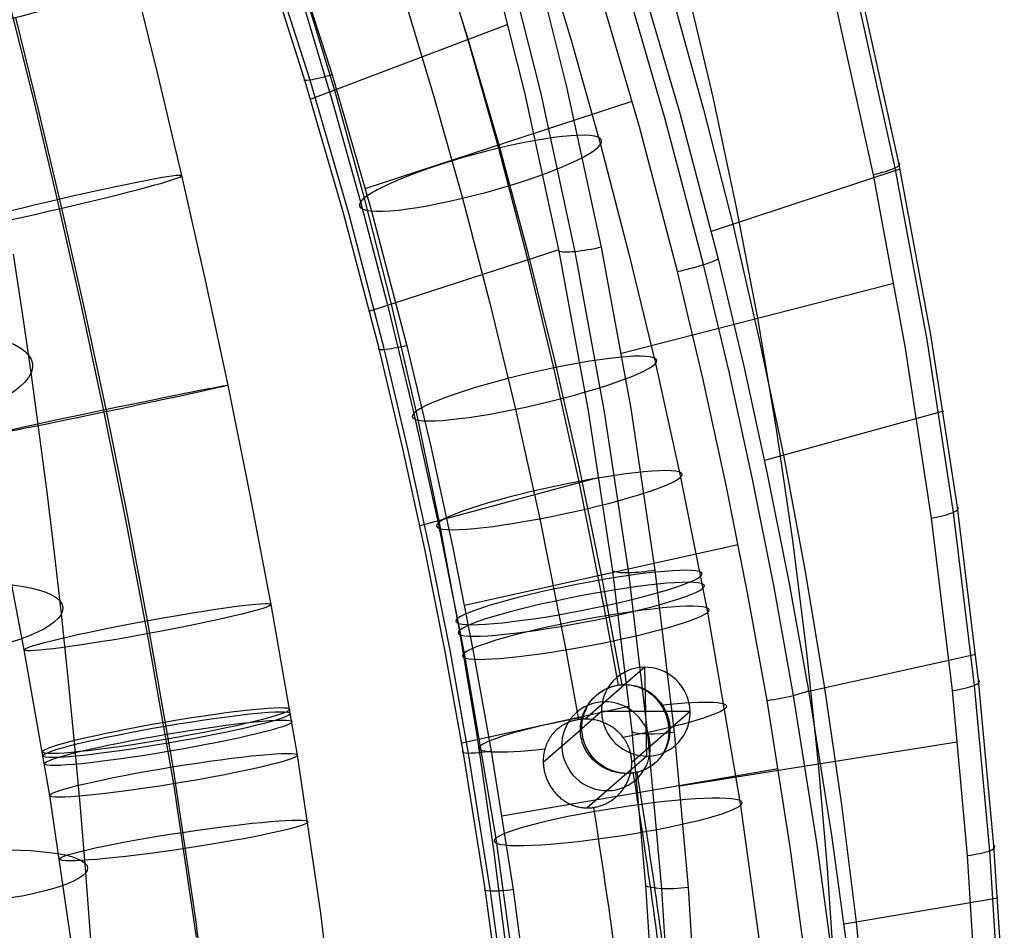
# Model space of a CAD drawing. Extents: x -274 to 274, y -220 to 276.
# Tile 130 of 164: x 219 to 273, y 40 to 91. Entities that reach past the tile are written whole.
import ezdxf

# ---------------------------------------------------------------- set-up
doc = ezdxf.new("R2010")
doc.units = 0
doc.layers.add('PREDEFINITO', color=7, linetype='CONTINUOUS')

msp = doc.modelspace()

# ---------------------------------------------------------------- linework, layer by layer
at = {"layer": 'PREDEFINITO'}
for p, q in [((249.067, 87.435, 746.079), (246.83, 96.325, 747.445)), ((233.579, 95.57, 686.877), (235.972, 88.1, 687.559)), ((241.68, 95.997, 685.383), (243.537, 90.113, 685.908)), ((241.855, 95.682, 683.544), (243.606, 89.861, 684.671)), ((244.479, 95.916, 745.926), (246.7, 87.119, 744.563)), ((245.366, 95.97, 747.173), (247.592, 87.132, 745.808)), ((247.562, 95.806, 675.455), (249.299, 90.03, 676.574)), ((234.439, 87.852, 689.924), (232.057, 95.268, 689.242)), ((234.744, 87.805, 688.424), (232.361, 95.237, 687.742)), ((253.001, 94.035, 685.691), (255.362, 85.964, 686.411)), ((226.273, 88.055, 468.213), (224.894, 93.609, 468.642)), ((254.555, 85.624, 685.155), (252.202, 93.679, 684.435)), ((234.315, 93.134, 696.398), (236.098, 87.234, 696.639)), ((253.111, 85.198, 684.879), (250.77, 93.214, 684.158)), ((257.221, 86.861, 744.011), (255.772, 92.99, 744.95)), ((219.306, 86.802, 461.294), (217.899, 92.465, 461.731)), ((240.005, 92.357, 670.071), (241.672, 86.814, 671.145)), ((254.931, 92.525, 692.479), (256.695, 86.161, 692.715)), ((265.252, 92.437, 741.969), (267.353, 82.905, 740.513)), ((267.577, 83.185, 739.025), (265.47, 92.712, 740.479)), ((234.298, 92.234, 678.159), (235.979, 86.645, 679.242)), ((264.055, 92.023, 742.83), (266.145, 82.523, 741.373)), ((219.639, 85.997, 475.266), (218.322, 91.297, 475.676)), ((245.782, 90.911, 745.16), (234.779, 86.734, 690.029)), ((243.537, 90.113, 685.908), (245.268, 84.193, 686.455)), ((243.606, 89.861, 684.671), (245.253, 84.001, 685.693)), ((249.299, 90.03, 676.574), (250.937, 84.204, 677.59)), ((227.596, 82.477, 467.933), (226.273, 88.055, 468.213)), ((235.972, 88.1, 687.559), (238.156, 80.572, 688.278)), ((236.614, 80.376, 690.641), (234.439, 87.852, 689.924)), ((236.919, 80.314, 689.142), (234.744, 87.805, 688.424)), ((251.003, 78.488, 744.631), (249.067, 87.435, 746.079)), ((220.651, 81.13, 461.008), (219.306, 86.802, 461.294)), ((236.098, 87.234, 696.639), (237.749, 81.289, 696.875)), ((241.672, 86.814, 671.145), (243.246, 81.214, 672.121)), ((246.7, 87.119, 744.563), (248.624, 78.263, 743.117)), ((247.592, 87.132, 745.808), (249.518, 78.235, 744.36)), ((258.534, 80.707, 743.034), (257.221, 86.861, 744.011)), ((235.979, 86.645, 679.242), (237.562, 81.012, 680.224)), ((237.824, 81.766, 688.162), (252.712, 86.621, 684.749)), ((220.904, 80.662, 474.998), (219.639, 85.997, 475.266)), ((255.362, 85.964, 686.411), (257.502, 77.837, 687.169)), ((256.695, 86.161, 692.715), (258.317, 79.764, 692.946)), ((255.232, 77.124, 685.638), (253.111, 85.198, 684.879)), ((256.687, 77.513, 685.914), (254.555, 85.624, 685.155)), ((245.268, 84.193, 686.455), (246.877, 78.241, 687.024)), ((250.937, 84.204, 677.59), (252.526, 78.119, 678.542)), ((245.253, 84.001, 685.693), (246.848, 77.893, 686.649)), ((269.369, 73.606, 737.484), (267.577, 83.185, 739.025)), ((228.913, 76.642, 467.786), (227.596, 82.477, 467.933)), ((267.646, 82.843, 738.971), (257.116, 79.367, 687.024)), ((266.145, 82.523, 741.373), (267.921, 72.97, 739.83)), ((267.353, 82.905, 740.513), (269.139, 73.32, 738.971)), ((237.749, 81.289, 696.875), (239.269, 75.303, 697.106)), ((221.988, 75.208, 460.86), (220.651, 81.13, 461.008)), ((237.562, 81.012, 680.224), (239.098, 75.132, 681.144)), ((243.246, 81.214, 672.121), (244.775, 75.358, 673.037)), ((222.166, 75.068, 474.858), (220.904, 80.662, 474.998)), ((238.589, 72.846, 691.394), (236.614, 80.376, 690.641)), ((238.893, 72.77, 689.896), (236.919, 80.314, 689.142)), ((238.156, 80.572, 688.278), (240.138, 72.991, 689.032)), ((259.711, 74.531, 742.02), (258.534, 80.707, 743.034)), ((258.317, 79.764, 692.946), (259.799, 73.336, 693.172)), ((218.703, 74.812, 452.716), (218.202, 78.094, 451.335)), ((248.611, 78.331, 743.129), (238.068, 74.913, 691.184)), ((246.877, 78.241, 687.024), (248.365, 72.259, 687.613)), ((248.624, 78.263, 743.117), (250.258, 69.363, 741.591)), ((249.518, 78.235, 744.36), (251.153, 69.296, 742.831)), ((252.646, 69.499, 743.101), (251.003, 78.488, 744.631)), ((252.526, 78.119, 678.542), (254.004, 71.992, 679.401)), ((246.848, 77.893, 686.649), (248.33, 71.754, 687.51)), ((258.112, 71.541, 686.493), (256.687, 77.513, 685.914)), ((257.502, 77.837, 687.169), (258.932, 71.853, 687.748)), ((256.651, 71.179, 686.217), (255.232, 77.124, 685.638)), ((230.166, 70.791, 467.779), (228.913, 76.642, 467.786)), ((252.117, 72.576, 743.633), (267.304, 76.486, 740.407)), ((239.269, 75.303, 697.106), (240.662, 69.28, 697.332)), ((244.775, 75.358, 673.037), (246.2, 69.451, 673.865)), ((219.183, 71.497, 454.027), (218.703, 74.812, 452.716)), ((223.256, 69.282, 460.852), (221.988, 75.208, 460.86)), ((223.37, 69.447, 474.851), (222.166, 75.068, 474.858)), ((239.098, 75.132, 681.144), (240.526, 69.213, 681.974)), ((260.755, 68.338, 740.969), (259.711, 74.531, 742.02)), ((270.853, 63.989, 735.858), (269.369, 73.606, 737.484)), ((259.799, 73.336, 693.172), (261.145, 66.88, 693.393)), ((269.139, 73.32, 738.971), (270.616, 63.698, 737.343)), ((239.919, 67.261, 691.973), (238.589, 72.846, 691.394)), ((240.223, 67.174, 690.475), (238.893, 72.77, 689.896)), ((240.138, 72.991, 689.032), (241.472, 67.369, 689.611)), ((267.921, 72.97, 739.83), (269.388, 63.379, 738.201)), ((248.365, 72.259, 687.613), (249.735, 66.252, 688.224)), ((254.004, 71.992, 679.401), (255.406, 65.661, 680.194)), ((219.638, 68.172, 455.261), (219.183, 71.497, 454.027)), ((248.33, 71.754, 687.51), (249.733, 65.419, 688.303)), ((259.424, 65.546, 687.093), (258.112, 71.541, 686.493)), ((258.932, 71.853, 687.748), (260.248, 65.846, 688.347)), ((257.956, 65.21, 686.817), (256.651, 71.179, 686.217)), ((231.401, 64.68, 467.909), (230.166, 70.791, 467.779)), ((224.504, 63.106, 460.983), (223.256, 69.282, 460.852)), ((224.559, 63.565, 474.976), (223.37, 69.447, 474.851)), ((240.526, 69.213, 681.974), (241.88, 63.101, 682.739)), ((240.662, 69.28, 697.332), (241.927, 63.224, 697.552)), ((246.2, 69.451, 673.865), (247.553, 63.342, 674.631)), ((250.258, 69.363, 741.591), (251.608, 60.429, 739.983)), ((251.153, 69.296, 742.831), (252.502, 60.323, 741.221)), ((254.001, 60.477, 741.49), (252.646, 69.499, 743.101)), ((270.066, 69.337, 736.772), (260.092, 66.59, 688.272)), ((220.071, 64.819, 456.427), (219.638, 68.172, 455.261)), ((261.667, 62.13, 739.881), (260.755, 68.338, 740.969)), ((241.144, 61.653, 692.571), (239.919, 67.261, 691.973)), ((241.448, 61.556, 691.074), (240.223, 67.174, 690.475)), ((241.472, 67.369, 689.611), (242.7, 61.724, 690.21)), ((261.145, 66.88, 693.393), (262.356, 60.4, 693.609)), ((249.735, 66.252, 688.224), (250.987, 60.221, 688.856)), ((250.856, 65.638, 740.929), (240.873, 62.939, 692.432)), ((249.733, 65.419, 688.303), (251.229, 57.931, 689.135)), ((255.406, 65.661, 680.194), (256.912, 58.125, 681.032)), ((260.623, 59.529, 687.712), (259.424, 65.546, 687.093)), ((260.248, 65.846, 688.347), (261.453, 59.819, 688.966)), ((220.482, 61.44, 457.525), (220.071, 64.819, 456.427)), ((259.149, 59.22, 687.437), (257.956, 65.21, 686.817)), ((232.564, 58.561, 468.168), (231.401, 64.68, 467.909)), ((272.034, 54.344, 734.148), (270.853, 63.989, 735.858)), ((225.68, 57.664, 475.226), (224.559, 63.565, 474.976)), ((241.927, 63.224, 697.552), (243.067, 57.138, 697.768)), ((247.553, 63.342, 674.631), (249.013, 56.036, 675.443)), ((269.388, 63.379, 738.201), (270.555, 53.759, 736.487)), ((270.616, 63.698, 737.343), (271.79, 54.047, 735.63)), ((225.679, 56.929, 461.245), (224.504, 63.106, 460.983)), ((241.88, 63.101, 682.739), (243.33, 55.842, 683.546)), ((262.45, 55.911, 738.756), (261.667, 62.13, 739.881)), ((218.795, 56.032, 468.303), (217.662, 61.991, 468.05)), ((242.266, 56.025, 693.188), (241.144, 61.653, 692.571)), ((242.568, 55.917, 691.692), (241.448, 61.556, 691.074)), ((242.7, 61.724, 690.21), (243.824, 56.06, 690.828)), ((243.348, 58.525, 690.557), (258.626, 61.916, 687.156)), ((220.87, 58.036, 458.558), (220.482, 61.44, 457.525)), ((251.608, 60.429, 739.983), (252.681, 51.471, 738.295)), ((255.076, 51.434, 739.799), (254.001, 60.477, 741.49)), ((250.987, 60.221, 688.856), (252.139, 54.091, 689.518)), ((252.502, 60.323, 741.221), (253.573, 51.328, 739.531)), ((262.356, 60.4, 693.609), (263.433, 53.9, 693.819)), ((261.713, 53.494, 688.352), (260.623, 59.529, 687.712)), ((261.453, 59.819, 688.966), (262.546, 53.773, 689.606)), ((260.234, 53.21, 688.077), (259.149, 59.22, 687.437)), ((234.035, 50.163, 468.706), (232.564, 58.561, 468.168)), ((221.25, 54.462, 459.566), (220.87, 58.036, 458.558)), ((251.229, 57.931, 689.135), (251.932, 54.068, 689.557)), ((256.912, 58.125, 681.032), (258.757, 47.358, 682.225)), ((227.108, 49.514, 475.748), (225.68, 57.664, 475.226)), ((243.067, 57.138, 697.768), (244.082, 51.026, 697.978)), ((227.145, 48.561, 461.78), (225.679, 56.929, 461.245)), ((220.218, 47.912, 468.822), (218.795, 56.032, 468.303)), ((243.285, 50.38, 693.825), (242.266, 56.025, 693.188)), ((243.824, 56.06, 690.828), (244.845, 50.379, 691.465)), ((249.013, 56.036, 675.443), (249.721, 52.144, 675.867)), ((243.587, 50.261, 692.329), (242.568, 55.917, 691.692)), ((243.33, 55.842, 683.546), (245.098, 45.522, 684.69)), ((263.107, 49.684, 737.595), (262.45, 55.911, 738.756)), ((271.878, 55.776, 734.407), (262.558, 53.706, 689.613)), ((253.416, 55.063, 696.367), (252.304, 54.096, 689.486)), ((253.526, 50.11, 697.045), (253.416, 55.063, 696.367)), ((221.605, 50.866, 460.505), (221.25, 54.462, 459.566)), ((252.303, 54.095, 689.483), (250.093, 52.173, 675.813)), ((251.932, 54.068, 689.557), (251.978, 54.075, 689.548)), ((251.978, 54.075, 689.548), (252.024, 54.08, 689.539)), ((252.024, 54.08, 689.539), (252.071, 54.085, 689.53)), ((252.071, 54.085, 689.53), (252.117, 54.089, 689.521)), ((252.117, 54.089, 689.521), (252.164, 54.092, 689.512)), ((252.164, 54.092, 689.512), (252.21, 54.094, 689.502)), ((252.21, 54.094, 689.502), (252.257, 54.095, 689.493)), ((252.257, 54.095, 689.493), (252.303, 54.095, 689.483)), ((252.303, 54.095, 689.483), (252.379, 54.093, 689.466)), ((252.379, 54.093, 689.466), (252.455, 54.089, 689.449)), ((252.455, 54.089, 689.449), (252.53, 54.082, 689.431)), ((252.53, 54.082, 689.431), (252.605, 54.073, 689.413)), ((252.605, 54.073, 689.413), (252.679, 54.061, 689.395)), ((252.679, 54.061, 689.395), (252.752, 54.047, 689.377)), ((252.752, 54.047, 689.377), (252.826, 54.031, 689.358)), ((252.826, 54.031, 689.358), (252.898, 54.012, 689.339)), ((252.898, 54.012, 689.339), (252.97, 53.991, 689.32)), ((252.97, 53.991, 689.32), (253.041, 53.968, 689.301)), ((253.041, 53.968, 689.301), (253.111, 53.942, 689.281)), ((253.111, 53.942, 689.281), (253.181, 53.915, 689.262)), ((253.181, 53.915, 689.262), (253.249, 53.885, 689.243)), ((253.249, 53.885, 689.243), (253.317, 53.852, 689.223)), ((253.317, 53.852, 689.223), (253.384, 53.818, 689.204)), ((263.433, 53.9, 693.819), (264.379, 47.383, 694.023)), ((271.79, 54.047, 735.63), (272.636, 44.828, 733.918)), ((272.886, 45.129, 732.438), (272.034, 54.344, 734.148)), ((253.384, 53.818, 689.204), (253.45, 53.781, 689.185)), ((253.45, 53.781, 689.185), (253.514, 53.743, 689.166)), ((253.514, 53.743, 689.166), (253.577, 53.702, 689.147)), ((253.577, 53.702, 689.147), (253.639, 53.66, 689.129)), ((253.639, 53.66, 689.129), (253.7, 53.616, 689.111)), ((253.7, 53.616, 689.111), (253.76, 53.569, 689.093)), ((253.76, 53.569, 689.093), (253.818, 53.521, 689.076)), ((253.818, 53.521, 689.076), (253.874, 53.472, 689.06)), ((253.874, 53.472, 689.06), (253.93, 53.42, 689.044)), ((253.93, 53.42, 689.044), (253.983, 53.367, 689.028)), ((253.983, 53.367, 689.028), (254.036, 53.312, 689.014)), ((254.036, 53.312, 689.014), (254.087, 53.256, 688.999)), ((263.015, 45.299, 689.251), (261.713, 53.494, 688.352)), ((262.546, 53.773, 689.606), (263.854, 45.563, 690.503)), ((270.555, 53.759, 736.487), (271.394, 44.567, 734.774)), ((252.532, 52.868, 738.563), (243.207, 50.836, 693.773)), ((254.087, 53.256, 688.999), (254.136, 53.198, 688.986)), ((254.136, 53.198, 688.986), (254.184, 53.138, 688.974)), ((254.184, 53.138, 688.974), (254.23, 53.077, 688.962)), ((254.23, 53.077, 688.962), (254.274, 53.015, 688.951)), ((254.274, 53.015, 688.951), (254.317, 52.951, 688.941)), ((254.317, 52.951, 688.941), (254.342, 52.912, 688.936)), ((254.342, 52.912, 688.936), (254.366, 52.872, 688.931)), ((254.366, 52.872, 688.931), (254.389, 52.832, 688.926)), ((254.389, 52.832, 688.926), (254.412, 52.792, 688.922)), ((254.412, 52.792, 688.922), (254.434, 52.752, 688.918)), ((254.434, 52.752, 688.918), (254.455, 52.711, 688.915)), ((261.529, 45.05, 688.975), (260.234, 53.21, 688.077)), ((251.003, 52.587, 697.105), (249.904, 51.631, 690.305)), ((255.939, 52.587, 696.307), (251.003, 52.587, 697.105)), ((254.455, 52.711, 688.915), (254.476, 52.669, 688.912)), ((254.476, 52.669, 688.912), (254.496, 52.628, 688.909)), ((254.496, 52.628, 688.909), (254.516, 52.586, 688.907)), ((254.516, 52.586, 688.907), (254.534, 52.543, 688.905)), ((254.534, 52.543, 688.905), (254.552, 52.5, 688.904)), ((254.552, 52.5, 688.904), (254.569, 52.457, 688.903)), ((254.569, 52.457, 688.903), (254.586, 52.414, 688.902)), ((254.586, 52.414, 688.902), (254.602, 52.37, 688.903)), ((254.602, 52.37, 688.903), (254.617, 52.326, 688.903)), ((254.617, 52.326, 688.903), (254.631, 52.282, 688.904)), ((254.631, 52.282, 688.904), (254.645, 52.238, 688.905)), ((254.645, 52.238, 688.905), (254.658, 52.193, 688.907)), ((254.658, 52.193, 688.907), (254.67, 52.148, 688.91)), ((255.939, 52.587, 696.307), (254.815, 51.609, 689.357)), ((248.577, 51.642, 676.237), (248.514, 51.589, 676.269)), ((248.609, 51.668, 676.222), (248.577, 51.642, 676.237)), ((248.641, 51.693, 676.206), (248.609, 51.668, 676.222)), ((248.674, 51.718, 676.191), (248.641, 51.693, 676.206)), ((248.708, 51.742, 676.176), (248.674, 51.718, 676.191)), ((248.742, 51.765, 676.161), (248.708, 51.742, 676.176)), ((248.776, 51.788, 676.146), (248.742, 51.765, 676.161)), ((248.811, 51.81, 676.131), (248.776, 51.788, 676.146)), ((248.847, 51.832, 676.117), (248.811, 51.81, 676.131)), ((248.883, 51.853, 676.103), (248.847, 51.832, 676.117)), ((248.919, 51.873, 676.089), (248.883, 51.853, 676.103)), ((248.956, 51.893, 676.075), (248.919, 51.873, 676.089)), ((248.993, 51.912, 676.061), (248.956, 51.893, 676.075)), ((249.03, 51.931, 676.048), (248.993, 51.912, 676.061)), ((249.068, 51.949, 676.035), (249.03, 51.931, 676.048)), ((249.107, 51.966, 676.022), (249.068, 51.949, 676.035)), ((249.146, 51.983, 676.01), (249.107, 51.966, 676.022)), ((249.185, 51.999, 675.997), (249.146, 51.983, 676.01)), ((249.224, 52.014, 675.985), (249.185, 51.999, 675.997)), ((249.264, 52.029, 675.974), (249.224, 52.014, 675.985)), ((249.304, 52.043, 675.963), (249.264, 52.029, 675.974)), ((249.345, 52.056, 675.952), (249.304, 52.043, 675.963)), ((249.385, 52.068, 675.941), (249.345, 52.056, 675.952)), ((249.426, 52.08, 675.93), (249.385, 52.068, 675.941)), ((249.468, 52.091, 675.92), (249.426, 52.08, 675.93)), ((249.509, 52.102, 675.911), (249.468, 52.091, 675.92)), ((249.551, 52.112, 675.901), (249.509, 52.102, 675.911)), ((249.593, 52.121, 675.892), (249.551, 52.112, 675.901)), ((249.635, 52.129, 675.884), (249.593, 52.121, 675.892)), ((249.678, 52.137, 675.875), (249.635, 52.129, 675.884)), ((249.721, 52.144, 675.867), (249.678, 52.137, 675.875)), ((249.767, 52.15, 675.859), (249.721, 52.144, 675.867)), ((249.813, 52.156, 675.851), (249.767, 52.15, 675.859)), ((249.859, 52.161, 675.844), (249.813, 52.156, 675.851)), ((249.906, 52.165, 675.837), (249.859, 52.161, 675.844)), ((249.952, 52.168, 675.83), (249.906, 52.165, 675.837)), ((249.999, 52.171, 675.824), (249.952, 52.168, 675.83)), ((250.046, 52.172, 675.818), (249.999, 52.171, 675.824)), ((250.093, 52.173, 675.813), (250.046, 52.172, 675.818)), ((250.17, 52.173, 675.805), (250.093, 52.173, 675.813)), ((250.246, 52.17, 675.799), (250.17, 52.173, 675.805)), ((250.322, 52.165, 675.793), (250.246, 52.17, 675.799)), ((250.398, 52.158, 675.789), (250.322, 52.165, 675.793)), ((250.474, 52.149, 675.786), (250.398, 52.158, 675.789)), ((250.549, 52.137, 675.783), (250.474, 52.149, 675.786)), ((250.624, 52.124, 675.782), (250.549, 52.137, 675.783)), ((250.699, 52.108, 675.782), (250.624, 52.124, 675.782)), ((250.773, 52.09, 675.782), (250.699, 52.108, 675.782)), ((250.846, 52.07, 675.784), (250.773, 52.09, 675.782)), ((250.919, 52.048, 675.786), (250.846, 52.07, 675.784)), ((250.992, 52.024, 675.79), (250.919, 52.048, 675.786)), ((251.063, 51.998, 675.794), (250.992, 52.024, 675.79)), ((251.134, 51.97, 675.799), (251.063, 51.998, 675.794)), ((251.205, 51.94, 675.805), (251.134, 51.97, 675.799)), ((251.274, 51.908, 675.811), (251.205, 51.94, 675.805)), ((251.342, 51.874, 675.819), (251.274, 51.908, 675.811)), ((251.409, 51.838, 675.826), (251.342, 51.874, 675.819)), ((251.475, 51.8, 675.835), (251.409, 51.838, 675.826)), ((251.54, 51.761, 675.844), (251.475, 51.8, 675.835)), ((251.603, 51.719, 675.854), (251.54, 51.761, 675.844)), ((251.665, 51.676, 675.864), (251.603, 51.719, 675.854)), ((251.726, 51.631, 675.874), (251.665, 51.676, 675.864)), ((251.785, 51.585, 675.885), (251.726, 51.631, 675.874)), ((254.67, 52.148, 688.91), (254.681, 52.103, 688.913)), ((254.681, 52.103, 688.913), (254.691, 52.058, 688.916)), ((254.691, 52.058, 688.916), (254.701, 52.013, 688.92)), ((254.701, 52.013, 688.92), (254.71, 51.968, 688.924)), ((254.71, 51.968, 688.924), (254.718, 51.922, 688.929)), ((254.718, 51.922, 688.929), (254.726, 51.877, 688.934)), ((254.726, 51.877, 688.934), (254.732, 51.831, 688.94)), ((254.732, 51.831, 688.94), (254.738, 51.786, 688.946)), ((254.738, 51.786, 688.946), (254.743, 51.74, 688.952)), ((254.743, 51.74, 688.952), (254.747, 51.694, 688.96)), ((254.747, 51.694, 688.96), (254.751, 51.649, 688.967)), ((254.751, 51.649, 688.967), (254.753, 51.603, 688.975)), ((249.82, 51.558, 689.787), (247.749, 49.757, 676.977)), ((248.096, 51.094, 676.532), (248.054, 51.024, 676.564)), ((248.14, 51.162, 676.499), (248.096, 51.094, 676.532)), ((248.186, 51.228, 676.466), (248.14, 51.162, 676.499)), ((248.235, 51.293, 676.433), (248.186, 51.228, 676.466)), ((248.286, 51.356, 676.4), (248.235, 51.293, 676.433)), ((248.34, 51.417, 676.367), (248.286, 51.356, 676.4)), ((248.396, 51.477, 676.334), (248.34, 51.417, 676.367)), ((248.454, 51.534, 676.301), (248.396, 51.477, 676.334)), ((248.514, 51.589, 676.269), (248.454, 51.534, 676.301)), ((249.822, 51.496, 689.792), (249.82, 51.558, 689.787)), ((249.825, 51.434, 689.798), (249.822, 51.496, 689.792)), ((249.83, 51.372, 689.803), (249.825, 51.434, 689.798)), ((249.836, 51.311, 689.81), (249.83, 51.372, 689.803)), ((249.844, 51.25, 689.816), (249.836, 51.311, 689.81)), ((249.854, 51.189, 689.823), (249.844, 51.25, 689.816)), ((249.865, 51.129, 689.83), (249.854, 51.189, 689.823)), ((249.877, 51.069, 689.837), (249.865, 51.129, 689.83)), ((251.843, 51.536, 675.896), (251.785, 51.585, 675.885)), ((251.9, 51.486, 675.908), (251.843, 51.536, 675.896)), ((251.955, 51.435, 675.92), (251.9, 51.486, 675.908)), ((252.008, 51.381, 675.932), (251.955, 51.435, 675.92)), ((252.06, 51.327, 675.944), (252.008, 51.381, 675.932)), ((252.11, 51.27, 675.957), (252.06, 51.327, 675.944)), ((252.158, 51.212, 675.969), (252.11, 51.27, 675.957)), ((252.205, 51.153, 675.981), (252.158, 51.212, 675.969)), ((252.232, 51.115, 675.989), (252.205, 51.153, 675.981)), ((252.26, 51.077, 675.997), (252.232, 51.115, 675.989)), ((252.681, 51.471, 738.295), (253.454, 42.892, 736.607)), ((254.755, 51.557, 688.984), (252.685, 49.757, 676.181)), ((253.573, 51.328, 739.531), (254.343, 42.713, 737.841)), ((254.731, 51.119, 689.088), (254.723, 51.066, 689.103)), ((254.738, 51.173, 689.073), (254.731, 51.119, 689.088)), ((254.744, 51.227, 689.058), (254.738, 51.173, 689.073)), ((254.749, 51.282, 689.044), (254.744, 51.227, 689.058)), ((254.752, 51.336, 689.031), (254.749, 51.282, 689.044)), ((254.755, 51.391, 689.018), (254.752, 51.336, 689.031)), ((254.753, 51.603, 688.975), (254.755, 51.557, 688.984)), ((254.755, 51.557, 688.984), (254.756, 51.502, 688.994)), ((254.756, 51.446, 689.006), (254.755, 51.391, 689.018)), ((254.756, 51.502, 688.994), (254.756, 51.446, 689.006)), ((255.848, 42.774, 738.108), (255.076, 51.434, 739.799)), ((221.934, 47.25, 461.376), (221.605, 50.866, 460.505)), ((244.082, 51.026, 697.978), (244.976, 44.89, 698.182)), ((247.846, 50.533, 676.764), (247.835, 50.493, 676.778)), ((247.858, 50.572, 676.75), (247.846, 50.533, 676.764)), ((247.871, 50.612, 676.735), (247.858, 50.572, 676.75)), ((247.884, 50.651, 676.721), (247.871, 50.612, 676.735)), ((247.913, 50.729, 676.691), (247.884, 50.651, 676.721)), ((247.944, 50.804, 676.66), (247.913, 50.729, 676.691)), ((247.978, 50.879, 676.629), (247.944, 50.804, 676.66)), ((248.015, 50.952, 676.597), (247.978, 50.879, 676.629)), ((248.054, 51.024, 676.564), (248.015, 50.952, 676.597)), ((249.892, 51.009, 689.844), (249.877, 51.069, 689.837)), ((249.908, 50.95, 689.852), (249.892, 51.009, 689.844)), ((249.925, 50.891, 689.86), (249.908, 50.95, 689.852)), ((249.944, 50.833, 689.868), (249.925, 50.891, 689.86)), ((249.964, 50.775, 689.877), (249.944, 50.833, 689.868)), ((249.986, 50.718, 689.886), (249.964, 50.775, 689.877)), ((250.01, 50.661, 689.895), (249.986, 50.718, 689.886)), ((250.035, 50.605, 689.904), (250.01, 50.661, 689.895)), ((250.061, 50.549, 689.914), (250.035, 50.605, 689.904)), ((250.089, 50.495, 689.923), (250.061, 50.549, 689.914)), ((252.286, 51.039, 676.005), (252.26, 51.077, 675.997)), ((252.312, 50.999, 676.012), (252.286, 51.039, 676.005)), ((252.336, 50.96, 676.02), (252.312, 50.999, 676.012)), ((252.36, 50.92, 676.027), (252.336, 50.96, 676.02)), ((252.384, 50.879, 676.035), (252.36, 50.92, 676.027)), ((252.406, 50.838, 676.042), (252.384, 50.879, 676.035)), ((252.428, 50.797, 676.05), (252.406, 50.838, 676.042)), ((252.449, 50.755, 676.057), (252.428, 50.797, 676.05)), ((252.469, 50.713, 676.064), (252.449, 50.755, 676.057)), ((252.488, 50.67, 676.071), (252.469, 50.713, 676.064)), ((252.506, 50.627, 676.078), (252.488, 50.67, 676.071)), ((252.524, 50.584, 676.085), (252.506, 50.627, 676.078)), ((252.541, 50.54, 676.092), (252.524, 50.584, 676.085)), ((252.556, 50.496, 676.098), (252.541, 50.54, 676.092)), ((254.577, 50.552, 689.282), (254.557, 50.504, 689.302)), ((254.597, 50.601, 689.263), (254.577, 50.552, 689.282)), ((254.615, 50.651, 689.243), (254.597, 50.601, 689.263)), ((254.633, 50.701, 689.224), (254.615, 50.651, 689.243)), ((254.649, 50.752, 689.206), (254.633, 50.701, 689.224)), ((254.664, 50.803, 689.188), (254.649, 50.752, 689.206)), ((254.678, 50.855, 689.17), (254.664, 50.803, 689.188)), ((254.691, 50.907, 689.152), (254.678, 50.855, 689.17)), ((254.703, 50.96, 689.135), (254.691, 50.907, 689.152)), ((254.713, 51.013, 689.119), (254.703, 50.96, 689.135)), ((254.723, 51.066, 689.103), (254.713, 51.013, 689.119)), ((255.369, 48.459, 739.227), (270.844, 50.909, 735.964)), ((235.339, 41.354, 469.283), (234.035, 50.163, 468.706)), ((244.506, 42.709, 694.718), (243.285, 50.38, 693.825)), ((244.806, 42.577, 693.222), (243.587, 50.261, 692.329)), ((244.845, 50.379, 691.465), (246.067, 42.661, 692.359)), ((247.752, 49.992, 676.926), (247.75, 49.945, 676.937)), ((247.755, 50.039, 676.914), (247.752, 49.992, 676.926)), ((247.76, 50.085, 676.902), (247.755, 50.039, 676.914)), ((247.765, 50.131, 676.89), (247.76, 50.085, 676.902)), ((247.77, 50.177, 676.877), (247.765, 50.131, 676.89)), ((247.777, 50.223, 676.864), (247.77, 50.177, 676.877)), ((247.784, 50.269, 676.851), (247.777, 50.223, 676.864)), ((247.793, 50.314, 676.837), (247.784, 50.269, 676.851)), ((247.802, 50.359, 676.823), (247.793, 50.314, 676.837)), ((247.812, 50.404, 676.808), (247.802, 50.359, 676.823)), ((247.823, 50.448, 676.794), (247.812, 50.404, 676.808)), ((247.835, 50.493, 676.778), (247.823, 50.448, 676.794)), ((250.118, 50.441, 689.933), (250.089, 50.495, 689.923)), ((250.149, 50.388, 689.943), (250.118, 50.441, 689.933)), ((250.181, 50.336, 689.953), (250.149, 50.388, 689.943)), ((250.214, 50.284, 689.963), (250.181, 50.336, 689.953)), ((250.248, 50.234, 689.973), (250.214, 50.284, 689.963)), ((250.284, 50.185, 689.983), (250.248, 50.234, 689.973)), ((250.321, 50.136, 689.993), (250.284, 50.185, 689.983)), ((250.359, 50.088, 690.003), (250.321, 50.136, 689.993)), ((250.398, 50.042, 690.014), (250.359, 50.088, 690.003)), ((250.439, 49.996, 690.024), (250.398, 50.042, 690.014)), ((250.48, 49.951, 690.034), (250.439, 49.996, 690.024)), ((253.526, 50.11, 697.045), (252.415, 49.145, 690.177)), ((252.571, 50.451, 676.105), (252.556, 50.496, 676.098)), ((252.585, 50.406, 676.111), (252.571, 50.451, 676.105)), ((252.598, 50.361, 676.117), (252.585, 50.406, 676.111)), ((252.611, 50.316, 676.123), (252.598, 50.361, 676.117)), ((252.622, 50.27, 676.129), (252.611, 50.316, 676.123)), ((252.632, 50.224, 676.135), (252.622, 50.27, 676.129)), ((252.642, 50.178, 676.14), (252.632, 50.224, 676.135)), ((252.65, 50.132, 676.145), (252.642, 50.178, 676.14)), ((252.658, 50.086, 676.15), (252.65, 50.132, 676.145)), ((252.665, 50.039, 676.155), (252.658, 50.086, 676.15)), ((252.67, 49.993, 676.16), (252.665, 50.039, 676.155)), ((252.675, 49.946, 676.165), (252.67, 49.993, 676.16)), ((254.261, 50.011, 689.532), (254.228, 49.97, 689.553)), ((254.293, 50.052, 689.51), (254.261, 50.011, 689.532)), ((254.324, 50.094, 689.489), (254.293, 50.052, 689.51)), ((254.354, 50.137, 689.468), (254.324, 50.094, 689.489)), ((254.383, 50.181, 689.446), (254.354, 50.137, 689.468)), ((254.411, 50.225, 689.425), (254.383, 50.181, 689.446)), ((254.438, 50.27, 689.404), (254.411, 50.225, 689.425)), ((254.464, 50.315, 689.384), (254.438, 50.27, 689.404)), ((254.489, 50.361, 689.363), (254.464, 50.315, 689.384)), ((254.512, 50.408, 689.342), (254.489, 50.361, 689.363)), ((254.535, 50.456, 689.322), (254.512, 50.408, 689.342)), ((254.557, 50.504, 689.302), (254.535, 50.456, 689.322)), ((228.387, 40.871, 476.314), (227.108, 49.514, 475.748)), ((247.75, 49.945, 676.937), (247.748, 49.898, 676.948)), ((247.748, 49.898, 676.948), (247.748, 49.851, 676.958)), ((247.748, 49.851, 676.958), (247.748, 49.804, 676.968)), ((247.748, 49.804, 676.968), (247.749, 49.757, 676.977)), ((247.749, 49.757, 676.977), (247.751, 49.695, 676.988)), ((247.751, 49.695, 676.988), (247.755, 49.634, 676.999)), ((247.755, 49.634, 676.999), (247.761, 49.573, 677.008)), ((247.761, 49.573, 677.008), (247.768, 49.512, 677.017)), ((247.768, 49.512, 677.017), (247.776, 49.451, 677.025)), ((247.776, 49.451, 677.025), (247.786, 49.391, 677.032)), ((250.523, 49.907, 690.043), (250.48, 49.951, 690.034)), ((250.567, 49.865, 690.053), (250.523, 49.907, 690.043)), ((250.612, 49.823, 690.063), (250.567, 49.865, 690.053)), ((250.657, 49.783, 690.072), (250.612, 49.823, 690.063)), ((250.704, 49.743, 690.081), (250.657, 49.783, 690.072)), ((250.752, 49.705, 690.09), (250.704, 49.743, 690.081)), ((250.8, 49.668, 690.099), (250.752, 49.705, 690.09)), ((250.85, 49.632, 690.108), (250.8, 49.668, 690.099)), ((250.9, 49.597, 690.116), (250.85, 49.632, 690.108)), ((250.951, 49.563, 690.123), (250.9, 49.597, 690.116)), ((251.003, 49.531, 690.131), (250.951, 49.563, 690.123)), ((251.056, 49.5, 690.138), (251.003, 49.531, 690.131)), ((251.11, 49.47, 690.145), (251.056, 49.5, 690.138)), ((251.164, 49.441, 690.151), (251.11, 49.47, 690.145)), ((251.219, 49.413, 690.157), (251.164, 49.441, 690.151)), ((252.666, 49.42, 676.204), (252.672, 49.476, 676.201)), ((252.672, 49.476, 676.201), (252.677, 49.532, 676.198)), ((252.679, 49.899, 676.169), (252.675, 49.946, 676.165)), ((252.677, 49.532, 676.198), (252.681, 49.588, 676.194)), ((252.682, 49.852, 676.173), (252.679, 49.899, 676.169)), ((252.681, 49.588, 676.194), (252.684, 49.644, 676.19)), ((252.684, 49.804, 676.178), (252.682, 49.852, 676.173)), ((252.685, 49.757, 676.181), (252.684, 49.804, 676.178)), ((252.684, 49.644, 676.19), (252.685, 49.701, 676.186)), ((252.685, 49.701, 676.186), (252.685, 49.757, 676.181)), ((253.58, 49.438, 689.874), (253.533, 49.413, 689.892)), ((253.627, 49.464, 689.856), (253.58, 49.438, 689.874)), ((253.673, 49.492, 689.838), (253.627, 49.464, 689.856)), ((253.718, 49.52, 689.819), (253.673, 49.492, 689.838)), ((253.762, 49.549, 689.8), (253.718, 49.52, 689.819)), ((253.806, 49.579, 689.78), (253.762, 49.549, 689.8)), ((253.849, 49.61, 689.761), (253.806, 49.579, 689.78)), ((253.891, 49.642, 689.741), (253.849, 49.61, 689.761)), ((253.932, 49.675, 689.72), (253.891, 49.642, 689.741)), ((253.972, 49.709, 689.7), (253.932, 49.675, 689.72)), ((254.011, 49.744, 689.679), (253.972, 49.709, 689.7)), ((254.05, 49.779, 689.659), (254.011, 49.744, 689.679)), ((254.087, 49.816, 689.638), (254.05, 49.779, 689.659)), ((254.124, 49.853, 689.617), (254.087, 49.816, 689.638)), ((254.16, 49.892, 689.595), (254.124, 49.853, 689.617)), ((254.194, 49.931, 689.574), (254.16, 49.892, 689.595)), ((254.228, 49.97, 689.553), (254.194, 49.931, 689.574)), ((263.607, 43.859, 736.477), (263.107, 49.684, 737.595)), ((245.439, 46.776, 691.879), (260.86, 49.423, 688.49)), ((247.786, 49.391, 677.032), (247.797, 49.33, 677.038)), ((247.797, 49.33, 677.038), (247.809, 49.27, 677.043)), ((247.809, 49.27, 677.043), (247.823, 49.21, 677.048)), ((247.823, 49.21, 677.048), (247.838, 49.15, 677.051)), ((247.838, 49.15, 677.051), (247.855, 49.091, 677.054)), ((247.855, 49.091, 677.054), (247.873, 49.031, 677.056)), ((247.873, 49.031, 677.056), (247.892, 48.972, 677.057)), ((247.892, 48.972, 677.057), (247.912, 48.914, 677.058)), ((247.912, 48.914, 677.058), (247.934, 48.856, 677.057)), ((252.412, 49.141, 690.153), (250.201, 47.219, 676.481)), ((251.274, 49.387, 690.162), (251.219, 49.413, 690.157)), ((251.331, 49.362, 690.167), (251.274, 49.387, 690.162)), ((251.388, 49.338, 690.171), (251.331, 49.362, 690.167)), ((251.445, 49.316, 690.175), (251.388, 49.338, 690.171)), ((251.503, 49.294, 690.179), (251.445, 49.316, 690.175)), ((251.562, 49.274, 690.181), (251.503, 49.294, 690.179)), ((251.621, 49.256, 690.184), (251.562, 49.274, 690.181)), ((251.68, 49.239, 690.185), (251.621, 49.256, 690.184)), ((251.74, 49.223, 690.186), (251.68, 49.239, 690.185)), ((251.8, 49.208, 690.186), (251.74, 49.223, 690.186)), ((251.86, 49.195, 690.186), (251.8, 49.208, 690.186)), ((251.921, 49.184, 690.185), (251.86, 49.195, 690.186)), ((251.982, 49.174, 690.184), (251.921, 49.184, 690.185)), ((252.043, 49.165, 690.181), (251.982, 49.174, 690.184)), ((252.104, 49.157, 690.178), (252.043, 49.165, 690.181)), ((252.165, 49.151, 690.175), (252.104, 49.157, 690.178)), ((252.227, 49.147, 690.17), (252.165, 49.151, 690.175)), ((252.288, 49.143, 690.165), (252.227, 49.147, 690.17)), ((252.35, 49.142, 690.16), (252.288, 49.143, 690.165)), ((252.412, 49.141, 690.153), (252.35, 49.142, 690.16)), ((252.455, 49.142, 690.148), (252.412, 49.141, 690.153)), ((252.498, 49.143, 690.143), (252.455, 49.142, 690.148)), ((252.541, 49.145, 690.137), (252.498, 49.143, 690.143)), ((252.531, 48.874, 676.226), (252.55, 48.927, 676.225)), ((252.584, 49.148, 690.131), (252.541, 49.145, 690.137)), ((252.55, 48.927, 676.225), (252.568, 48.981, 676.223)), ((252.568, 48.981, 676.223), (252.585, 49.035, 676.221)), ((252.627, 49.152, 690.124), (252.584, 49.148, 690.131)), ((252.585, 49.035, 676.221), (252.6, 49.089, 676.219)), ((252.6, 49.089, 676.219), (252.614, 49.144, 676.217)), ((252.614, 49.144, 676.217), (252.627, 49.199, 676.215)), ((252.627, 49.199, 676.215), (252.639, 49.254, 676.213)), ((252.67, 49.156, 690.117), (252.627, 49.152, 690.124)), ((252.639, 49.254, 676.213), (252.649, 49.309, 676.21)), ((252.649, 49.309, 676.21), (252.658, 49.364, 676.207)), ((252.658, 49.364, 676.207), (252.666, 49.42, 676.204)), ((252.713, 49.161, 690.11), (252.67, 49.156, 690.117)), ((252.755, 49.167, 690.103), (252.713, 49.161, 690.11)), ((252.81, 49.175, 690.092), (252.755, 49.167, 690.103)), ((252.865, 49.185, 690.081), (252.81, 49.175, 690.092)), ((252.919, 49.195, 690.07), (252.865, 49.185, 690.081)), ((252.973, 49.207, 690.058), (252.919, 49.195, 690.07)), ((253.027, 49.22, 690.045), (252.973, 49.207, 690.058)), ((253.08, 49.234, 690.032), (253.027, 49.22, 690.045)), ((253.132, 49.25, 690.019), (253.08, 49.234, 690.032)), ((253.184, 49.266, 690.005), (253.132, 49.25, 690.019)), ((253.236, 49.284, 689.99), (253.184, 49.266, 690.005)), ((253.287, 49.303, 689.975), (253.236, 49.284, 689.99)), ((253.337, 49.322, 689.959), (253.287, 49.303, 689.975)), ((253.387, 49.343, 689.943), (253.337, 49.322, 689.959)), ((253.436, 49.365, 689.927), (253.387, 49.343, 689.943)), ((253.485, 49.388, 689.91), (253.436, 49.365, 689.927)), ((253.533, 49.413, 689.892), (253.485, 49.388, 689.91)), ((228.411, 40.002, 462.341), (227.145, 48.561, 461.78)), ((247.934, 48.856, 677.057), (247.958, 48.798, 677.056)), ((247.958, 48.798, 677.056), (247.982, 48.741, 677.054)), ((247.982, 48.741, 677.054), (248.008, 48.685, 677.051)), ((248.008, 48.685, 677.051), (248.035, 48.629, 677.047)), ((248.035, 48.629, 677.047), (248.063, 48.574, 677.043)), ((248.063, 48.574, 677.043), (248.093, 48.52, 677.038)), ((248.093, 48.52, 677.038), (248.123, 48.466, 677.032)), ((248.123, 48.466, 677.032), (248.155, 48.414, 677.025)), ((248.155, 48.414, 677.025), (248.188, 48.362, 677.018)), ((248.188, 48.362, 677.018), (248.222, 48.311, 677.01)), ((252.248, 48.325, 676.239), (252.279, 48.371, 676.238)), ((252.279, 48.371, 676.238), (252.309, 48.419, 676.237)), ((252.309, 48.419, 676.237), (252.338, 48.467, 676.236)), ((252.338, 48.467, 676.236), (252.366, 48.516, 676.235)), ((252.366, 48.516, 676.235), (252.393, 48.566, 676.234)), ((252.393, 48.566, 676.234), (252.419, 48.616, 676.233)), ((252.419, 48.616, 676.233), (252.444, 48.666, 676.232)), ((252.444, 48.666, 676.232), (252.467, 48.718, 676.23)), ((252.467, 48.718, 676.23), (252.49, 48.769, 676.229)), ((252.49, 48.769, 676.229), (252.511, 48.822, 676.228)), ((252.511, 48.822, 676.228), (252.531, 48.874, 676.226)), ((221.46, 39.519, 469.372), (220.218, 47.912, 468.822)), ((248.222, 48.311, 677.01), (248.257, 48.26, 677.002)), ((248.257, 48.26, 677.002), (248.293, 48.211, 676.993)), ((248.293, 48.211, 676.993), (248.33, 48.162, 676.983)), ((248.33, 48.162, 676.983), (248.369, 48.115, 676.973)), ((248.369, 48.115, 676.973), (248.408, 48.068, 676.962)), ((248.408, 48.068, 676.962), (248.448, 48.023, 676.951)), ((248.448, 48.023, 676.951), (248.49, 47.978, 676.94)), ((248.49, 47.978, 676.94), (248.532, 47.934, 676.928)), ((248.532, 47.934, 676.928), (248.575, 47.892, 676.915)), ((248.575, 47.892, 676.915), (248.62, 47.851, 676.902)), ((248.62, 47.851, 676.902), (248.665, 47.811, 676.889)), ((248.665, 47.811, 676.889), (248.711, 47.771, 676.876)), ((251.713, 47.749, 676.266), (251.757, 47.784, 676.263)), ((251.757, 47.784, 676.263), (251.8, 47.82, 676.26)), ((251.8, 47.82, 676.26), (251.842, 47.858, 676.258)), ((251.842, 47.858, 676.258), (251.883, 47.896, 676.255)), ((251.883, 47.896, 676.255), (251.924, 47.935, 676.253)), ((251.924, 47.935, 676.253), (251.964, 47.975, 676.251)), ((251.964, 47.975, 676.251), (252.003, 48.016, 676.249)), ((252.003, 48.016, 676.249), (252.041, 48.058, 676.247)), ((252.041, 48.058, 676.247), (252.078, 48.1, 676.246)), ((252.078, 48.1, 676.246), (252.114, 48.144, 676.244)), ((252.114, 48.144, 676.244), (252.149, 48.188, 676.243)), ((252.149, 48.188, 676.243), (252.183, 48.233, 676.241)), ((252.183, 48.233, 676.241), (252.216, 48.278, 676.24)), ((252.216, 48.278, 676.24), (252.248, 48.325, 676.239)), ((222.237, 43.616, 462.181), (221.934, 47.25, 461.376)), ((248.711, 47.771, 676.876), (248.757, 47.734, 676.862)), ((248.757, 47.734, 676.862), (248.805, 47.697, 676.848)), ((248.805, 47.697, 676.848), (248.853, 47.661, 676.834)), ((248.853, 47.661, 676.834), (248.903, 47.627, 676.819)), ((248.903, 47.627, 676.819), (248.953, 47.594, 676.804)), ((248.953, 47.594, 676.804), (249.004, 47.562, 676.79)), ((249.004, 47.562, 676.79), (249.055, 47.532, 676.774)), ((249.055, 47.532, 676.774), (249.107, 47.503, 676.759)), ((249.107, 47.503, 676.759), (249.16, 47.475, 676.744)), ((249.16, 47.475, 676.744), (249.214, 47.448, 676.729)), ((249.214, 47.448, 676.729), (249.268, 47.423, 676.713)), ((249.268, 47.423, 676.713), (249.324, 47.399, 676.698)), ((249.324, 47.399, 676.698), (249.379, 47.377, 676.683)), ((249.379, 47.377, 676.683), (249.435, 47.356, 676.667)), ((249.435, 47.356, 676.667), (249.492, 47.336, 676.652)), ((249.492, 47.336, 676.652), (249.549, 47.318, 676.637)), ((249.549, 47.318, 676.637), (249.607, 47.301, 676.622)), ((249.607, 47.301, 676.622), (249.665, 47.286, 676.607)), ((249.665, 47.286, 676.607), (249.723, 47.273, 676.592)), ((249.723, 47.273, 676.592), (249.782, 47.261, 676.577)), ((249.782, 47.261, 676.577), (249.841, 47.25, 676.563)), ((249.841, 47.25, 676.563), (249.9, 47.241, 676.548)), ((249.9, 47.241, 676.548), (249.96, 47.233, 676.534)), ((249.96, 47.233, 676.534), (250.02, 47.227, 676.521)), ((250.458, 47.232, 676.429), (250.501, 47.236, 676.421)), ((250.501, 47.236, 676.421), (250.544, 47.242, 676.413)), ((250.544, 47.242, 676.413), (250.599, 47.251, 676.403)), ((250.599, 47.251, 676.403), (250.654, 47.26, 676.394)), ((250.654, 47.26, 676.394), (250.708, 47.271, 676.384)), ((250.708, 47.271, 676.384), (250.763, 47.284, 676.376)), ((250.763, 47.284, 676.376), (250.817, 47.298, 676.367)), ((250.817, 47.298, 676.367), (250.87, 47.312, 676.359)), ((250.87, 47.312, 676.359), (250.924, 47.329, 676.351)), ((250.924, 47.329, 676.351), (250.977, 47.346, 676.343)), ((250.977, 47.346, 676.343), (251.03, 47.365, 676.336)), ((251.03, 47.365, 676.336), (251.082, 47.385, 676.329)), ((251.082, 47.385, 676.329), (251.134, 47.406, 676.322)), ((251.134, 47.406, 676.322), (251.185, 47.428, 676.316)), ((251.185, 47.428, 676.316), (251.236, 47.452, 676.31)), ((251.236, 47.452, 676.31), (251.287, 47.476, 676.304)), ((251.287, 47.476, 676.304), (251.337, 47.502, 676.299)), ((251.337, 47.502, 676.299), (251.386, 47.529, 676.294)), ((251.386, 47.529, 676.294), (251.435, 47.558, 676.289)), ((251.435, 47.558, 676.289), (251.483, 47.587, 676.285)), ((251.483, 47.587, 676.285), (251.53, 47.617, 676.28)), ((251.53, 47.617, 676.28), (251.577, 47.648, 676.276)), ((251.577, 47.648, 676.276), (251.623, 47.681, 676.273)), ((251.623, 47.681, 676.273), (251.669, 47.714, 676.269)), ((251.669, 47.714, 676.269), (251.713, 47.749, 676.266)), ((258.757, 47.358, 682.225), (260.372, 35.606, 683.595)), ((264.379, 47.383, 694.023), (265.197, 40.85, 694.223)), ((250.02, 47.227, 676.521), (250.08, 47.223, 676.507)), ((250.08, 47.223, 676.507), (250.14, 47.22, 676.494)), ((250.14, 47.22, 676.494), (250.201, 47.219, 676.481)), ((250.201, 47.219, 676.481), (250.244, 47.219, 676.472)), ((250.244, 47.219, 676.472), (250.287, 47.22, 676.463)), ((250.287, 47.22, 676.463), (250.33, 47.222, 676.454)), ((250.33, 47.222, 676.454), (250.372, 47.224, 676.445)), ((250.372, 47.224, 676.445), (250.415, 47.228, 676.437)), ((250.415, 47.228, 676.437), (250.458, 47.232, 676.429)), ((245.098, 45.522, 684.69), (246.649, 34.244, 686.005)), ((262.631, 36.865, 689.91), (261.529, 45.05, 688.975)), ((264.122, 37.08, 690.185), (263.015, 45.299, 689.251)), ((263.854, 45.563, 690.503), (264.966, 37.33, 691.437)), ((273.467, 36.092, 730.688), (272.886, 45.129, 732.438)), ((244.976, 44.89, 698.182), (245.749, 38.734, 698.381)), ((271.394, 44.567, 734.774), (271.961, 35.554, 733.022)), ((272.636, 44.828, 733.918), (273.209, 35.786, 732.166)), ((222.54, 39.613, 462.989), (222.237, 43.616, 462.181)), ((263.999, 38.033, 735.327), (263.607, 43.859, 736.477)), ((253.454, 42.892, 736.607), (253.976, 34.502, 734.888)), ((245.541, 35.063, 695.64), (244.506, 42.709, 694.718)), ((245.838, 34.918, 694.145), (244.806, 42.577, 693.222)), ((246.067, 42.661, 692.359), (247.101, 34.969, 693.282)), ((254.343, 42.713, 737.841), (254.86, 34.29, 736.119)), ((256.367, 34.308, 736.386), (255.848, 42.774, 738.108)), ((273.102, 42.194, 731.877), (264.53, 40.737, 691.047)), ((235.97, 36.254, 469.592), (235.339, 41.354, 469.283)), ((229.007, 35.865, 476.617), (228.387, 40.871, 476.314)), ((265.197, 40.85, 694.223), (265.887, 34.303, 694.416))]:
    msp.add_line(p, q, dxfattribs=at)
at = {"layer": 'PREDEFINITO', "extrusion": (0.245257, -0.965428, -0.08831)}
msp.add_circle((234.019, 463.75, -76.602), 7, dxfattribs=at)
at = {"layer": 'PREDEFINITO', "extrusion": (-0.258489, 0.953083, -0.157533)}
msp.add_circle((-257.357, 672.918, -91.354), 7, dxfattribs=at)
at = {"layer": 'PREDEFINITO', "extrusion": (0.225426, -0.973572, -0.036624)}
msp.add_circle((233.335, 466.627, -46.129), 7, dxfattribs=at)
at = {"layer": 'PREDEFINITO', "extrusion": (0.130374, -0.925847, 0.354696)}
msp.add_circle((220.148, 440.154, 123.423), 7, dxfattribs=at)
at = {"layer": 'PREDEFINITO', "extrusion": (-0.223632, 0.966214, -0.128141)}
msp.add_circle((-256.817, 676.745, -74.303), 7, dxfattribs=at)
at = {"layer": 'PREDEFINITO', "extrusion": (0.203822, -0.978958, 0.009845)}
msp.add_circle((232.763, 468.049, -17.783), 7, dxfattribs=at)
at = {"layer": 'PREDEFINITO', "extrusion": (-0.205573, 0.971879, -0.114855)}
msp.add_circle((-256.584, 678.282, -66.813), 7, dxfattribs=at)
at = {"layer": 'PREDEFINITO', "extrusion": (-0.189756, 0.976158, -0.1054)}
msp.add_circle((-256.405, 679.355, -61.734), 7, dxfattribs=at)
at = {"layer": 'PREDEFINITO', "extrusion": (0.10521, -0.954377, 0.279457)}
msp.add_circle((219.023, 450.956, 95.997), 7, dxfattribs=at)
at = {"layer": 'PREDEFINITO', "extrusion": (-0.187794, 0.97658, -0.104997)}
msp.add_circle((-256.384, 679.434, -61.616), 7, dxfattribs=at)
at = {"layer": 'PREDEFINITO', "extrusion": (0.180836, -0.982158, 0.051622)}
msp.add_circle((232.324, 468.411, 8.708), 7, dxfattribs=at)
at = {"layer": 'PREDEFINITO', "extrusion": (-0.183788, 0.977288, -0.105498)}
msp.add_circle((-256.344, 679.513, -62.259), 7, dxfattribs=at)
at = {"layer": 'PREDEFINITO', "extrusion": (-0.158091, -0.137479, -0.977807)}
for centre in [(126.647, -74.798, -728.545), (126.647, -74.798, -714.511)]:
    msp.add_circle(centre, 2.5, dxfattribs=at)
at = {"layer": 'PREDEFINITO', "extrusion": (0.188355, 0.14012, 0.972054)}
msp.add_circle((-109.208, -64.826, 725.319), 2.501, dxfattribs=at)
at = {"layer": 'PREDEFINITO', "extrusion": (0.169382, -0.983165, 0.068533)}
msp.add_circle((232.165, 468.331, 19.851), 7, dxfattribs=at)
at = {"layer": 'PREDEFINITO', "extrusion": (0.168846, -0.983226, 0.068976)}
msp.add_circle((232.159, 468.331, 20.164), 7, dxfattribs=at)
at = {"layer": 'PREDEFINITO', "extrusion": (0.167338, -0.983491, 0.068867)}
msp.add_circle((232.14, 468.358, 20.218), 7, dxfattribs=at)
at = {"layer": 'PREDEFINITO', "extrusion": (0.160928, -0.984652, 0.067544)}
msp.add_circle((232.062, 468.488, 19.928), 7, dxfattribs=at)
at = {"layer": 'PREDEFINITO', "extrusion": (-0.152121, 0.982048, -0.111537)}
msp.add_circle((-256.067, 680.01, -68.948), 7, dxfattribs=at)
at = {"layer": 'PREDEFINITO', "extrusion": (0.148293, -0.986797, 0.065113)}
msp.add_circle((231.916, 468.734, 19.5), 7, dxfattribs=at)
at = {"layer": 'PREDEFINITO', "extrusion": (0.077714, -0.975299, 0.206768)}
msp.add_circle((218.114, 458.792, 70.297), 7, dxfattribs=at)
at = {"layer": 'PREDEFINITO', "extrusion": (-0.291167, 0.95254, -0.088821)}
msp.add_arc((-251.836, 688.154, -45.858), 2, 282.0383, 12.0525, dxfattribs=at)
at = {"layer": 'PREDEFINITO', "extrusion": (-0.197277, 0.968383, 0.152696)}
msp.add_arc((-276.842, 726.489, 140.615), 2, 102.1218, 192.1511, dxfattribs=at)
at = {"layer": 'PREDEFINITO', "extrusion": (0.193933, -0.967726, -0.160921)}
msp.add_arc((261.111, 728.524, -147.103), 2, 77.8213, 167.8322, dxfattribs=at)
at = {"layer": 'PREDEFINITO', "extrusion": (0.240874, -0.966127, 0.09262)}
msp.add_arc((266.727, 685.859, 50.471), 2, 257.9256, 347.944, dxfattribs=at)
at = {"layer": 'PREDEFINITO', "extrusion": (-0.239674, 0.9659, -0.097942)}
msp.add_arc((-251.066, 688.949, -54.538), 2, 282.0499, 12.0622, dxfattribs=at)
at = {"layer": 'PREDEFINITO', "extrusion": (-0.134708, 0.976182, 0.170067)}
msp.add_arc((-275.102, 721.077, 151.124), 2, 102.1586, 192.1846, dxfattribs=at)
at = {"layer": 'PREDEFINITO', "extrusion": (0.132151, -0.975029, -0.178477)}
msp.add_arc((259.399, 723.023, -157.739), 2, 77.7923, 167.797, dxfattribs=at)
at = {"layer": 'PREDEFINITO', "extrusion": (-0.111528, 0.002678, -0.993758)}
msp.add_arc((-57.605, -172.546, -713.205), 2.54, 88.5314, 169.2189, dxfattribs=at)
at = {"layer": 'PREDEFINITO', "extrusion": (-0.104376, 0.978359, 0.17866)}
msp.add_arc((-274.309, 718.26, 155.937), 2, 102.1789, 192.203, dxfattribs=at)
at = {"layer": 'PREDEFINITO', "extrusion": (0.168329, -0.980041, 0.105759)}
msp.add_arc((265.904, 687.061, 64.426), 2, 257.9138, 347.9292, dxfattribs=at)
at = {"layer": 'PREDEFINITO', "extrusion": (-0.167831, 0.979819, -0.108572)}
for start, end in [(119.1649, 261.573), (298.9922, 81.5236)]:
    msp.add_arc((-256.194, 679.761, -65.6), 7, start, end, dxfattribs=at)
at = {"layer": 'PREDEFINITO', "extrusion": (0.102293, -0.977015, -0.187021)}
msp.add_arc((258.622, 720.192, -162.518), 2, 77.7776, 167.7775, dxfattribs=at)
at = {"layer": 'PREDEFINITO', "extrusion": (-0.16774, 0.979531, -0.111276)}
msp.add_arc((-250.254, 690.054, -68.666), 2, 282.0708, 12.0781, dxfattribs=at)
at = {"layer": 'PREDEFINITO', "extrusion": (-0.170656, -0.137249, -0.975725)}
msp.add_arc((-51.705, 222.719, -723.233), 340.368, 300.31389, 302.88924, dxfattribs=at)
at = {"layer": 'PREDEFINITO', "extrusion": (-0.167379, -0.136753, -0.976362)}
msp.add_arc((-51.69, 220.999, -722.819), 341.03, 300.60809, 303.18438, dxfattribs=at)
at = {"layer": 'PREDEFINITO', "extrusion": (-0.170669, -0.137251, -0.975722)}
msp.add_arc((-51.698, 222.72, -709.235), 340.536, 300.31661, 302.8907, dxfattribs=at)
at = {"layer": 'PREDEFINITO', "extrusion": (-0.076244, 0.979424, 0.186855)}
msp.add_arc((-273.611, 715.511, 160.255), 2, 102.2006, 192.2214, dxfattribs=at)
at = {"layer": 'PREDEFINITO', "extrusion": (0.07449, -0.977905, -0.195329)}
msp.add_arc((257.934, 717.401, -166.945), 2, 77.7625, 167.7582, dxfattribs=at)
at = {"layer": 'PREDEFINITO', "extrusion": (-0.144442, 0.98272, -0.115746)}
msp.add_arc((-250.074, 690.405, -73.757), 2, 282.0788, 12.0839, dxfattribs=at)

doc.saveas('drawing.dxf')
